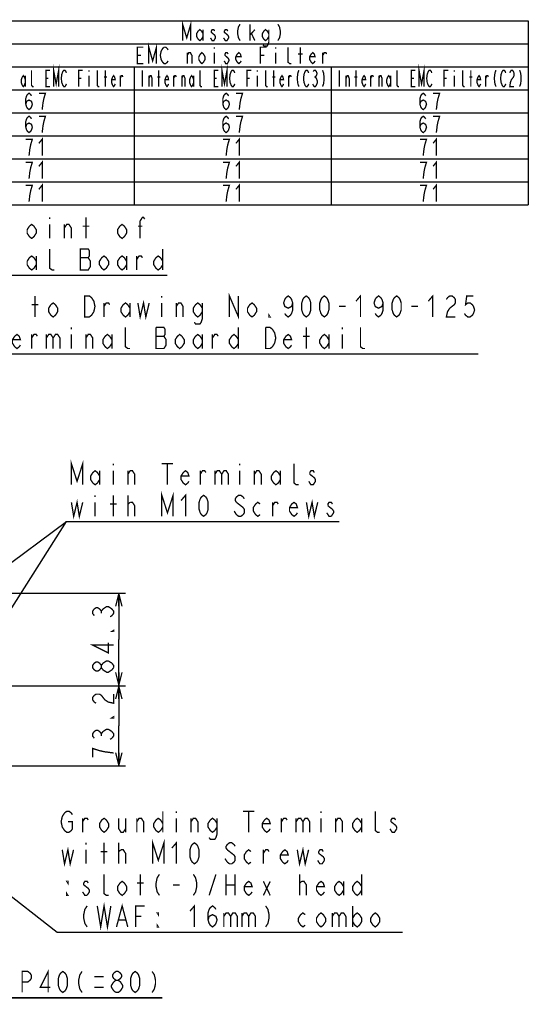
# Model space of a CAD drawing. Extents: x 34 to 410, y 34 to 287.
# Tile 77 of 77: x 333 to 410, y 137 to 287. Entities that reach past the tile are written whole.
import ezdxf

# ---------------------------------------------------------------- set-up
doc = ezdxf.new("R2010")
doc.units = 0
doc.header["$LTSCALE"] = 23.1
doc.layers.get('0').update_dxf_attribs({"linetype": 'CONTINUOUS'})
doc.layers.add('ALL_DIM', color=7, linetype='CONTINUOUS')
doc.layers.add('ALL_NOTE', color=7, linetype='CONTINUOUS')
doc.dimstyles.get("Standard").update_dxf_attribs({"dimtxt": 2.5, "dimasz": 2.5, "dimexe": 1.25, "dimexo": 0.625, "dimtad": 1, "dimcen": 2.5, "dimazin": 3, "dimtfac": 1, "dimtmove": 0, "dimatfit": 3})

# ---------------------------------------------------------------- blocks, each defined once
blk = doc.blocks.new('_OPEN')
at = {"color": 0, "linetype": 'BYBLOCK'}
for p, q in [((0, 0), (-1, 0.25)), ((-1, -0.25), (0, 0)), ((-1, 0), (0, 0))]:
    blk.add_line(p, q, dxfattribs=at)
blk = doc.blocks.new('*D16')
at = {"layer": 'ALL_DIM', "color": 2, "linetype": 'CONTINUOUS'}
for p, q in [((311.48, 199.93), (348.67, 199.93)), ((347.67, 199.93), (347.67, 192.89)), ((347.67, 185.85), (347.67, 192.89)), ((311.15, 185.85), (348.67, 185.85))]:
    blk.add_line(p, q, dxfattribs=at)
at = {"layer": 'ALL_DIM', "color": 2, "linetype": 'CONTINUOUS', "xscale": 2, "yscale": 2, "zscale": 2}
for p, rotation in [((347.67, 199.93), 90), ((347.67, 185.85), 270)]:
    blk.add_blockref('_OPEN', p, dxfattribs=dict(at, rotation=rotation))
blk = doc.blocks.new('*D18')
at = {"layer": 'ALL_DIM', "color": 2, "linetype": 'CONTINUOUS'}
for p, q in [((310.15, 184.85), (310.15, 137.37)), ((323.51, 184.85), (323.51, 137.37)), ((310.15, 138.37), (305.15, 138.37)), ((305.15, 138.37), (316.83, 138.37)), ((354.28, 138.37), (316.83, 138.37)), ((323.51, 138.37), (354.28, 138.37))]:
    blk.add_line(p, q, dxfattribs=at)
at = {"layer": 'ALL_DIM', "color": 2, "linetype": 'CONTINUOUS', "xscale": 2, "yscale": 2, "zscale": 2}
blk.add_blockref('_OPEN', (310.15, 138.37), dxfattribs=at)
at = {"layer": 'ALL_DIM', "color": 2, "linetype": 'CONTINUOUS', "xscale": 2, "yscale": 2, "zscale": 2, "rotation": 180}
blk.add_blockref('_OPEN', (323.51, 138.37), dxfattribs=at)
blk = doc.blocks.new('*D28')
at = {"layer": 'ALL_DIM', "color": 2, "linetype": 'CONTINUOUS'}
for p, q in [((311.15, 185.85), (348.67, 185.85)), ((347.67, 185.85), (347.67, 179.74)), ((347.67, 173.64), (347.67, 179.74)), ((327.59, 173.64), (348.67, 173.64))]:
    blk.add_line(p, q, dxfattribs=at)
at = {"layer": 'ALL_DIM', "color": 2, "linetype": 'CONTINUOUS', "xscale": 2, "yscale": 2, "zscale": 2}
for p, rotation in [((347.67, 185.85), 90), ((347.67, 173.64), 270)]:
    blk.add_blockref('_OPEN', p, dxfattribs=dict(at, rotation=rotation))

msp = doc.modelspace()

# ---------------------------------------------------------------- linework, layer by layer
at = {"color": 2, "linetype": 'CONTINUOUS'}
for p, q in [((144, 287), (410, 287)), ((410, 287), (410, 259)), ((320, 283.5), (410, 283.5)), ((320, 280), (410, 280)), ((350, 280), (350, 259)), ((380, 280), (380, 259)), ((144, 276.5), (410, 276.5)), ((144, 273), (410, 273)), ((144, 269.5), (410, 269.5)), ((144, 266), (410, 266)), ((144, 262.5), (410, 262.5)), ((144, 259), (410, 259))]:
    msp.add_line(p, q, dxfattribs=at)
at = {"color": 2, "linetype": 'CONTINUOUS', "const_width": 0.2}
for points in [[(363.5, 274.333), (363.625, 274.75), (364, 274.958), (364.375, 274.75), (364.5, 274.333), (364.375, 273.917), (364.25, 273.708), (364, 273.5), (363.75, 273.708), (363.625, 273.917), (363.5, 274.333), (363.5, 275.167), (363.625, 275.583), (363.75, 275.792), (364, 276), (364.25, 275.792), (364.375, 275.583)], [(366, 273.5), (366.125, 274.542), (366.25, 275.167), (366.375, 275.583), (366.5, 276), (365.5, 276)], [(393.5, 274.333), (393.625, 274.75), (394, 274.958), (394.375, 274.75), (394.5, 274.333), (394.375, 273.917), (394.25, 273.708), (394, 273.5), (393.75, 273.708), (393.625, 273.917), (393.5, 274.333), (393.5, 275.167), (393.625, 275.583), (393.75, 275.792), (394, 276), (394.25, 275.792), (394.375, 275.583)], [(396, 273.5), (396.125, 274.542), (396.25, 275.167), (396.375, 275.583), (396.5, 276), (395.5, 276)], [(363.5, 270.833), (363.625, 271.25), (364, 271.458), (364.375, 271.25), (364.5, 270.833), (364.375, 270.417), (364.25, 270.208), (364, 270), (363.75, 270.208), (363.625, 270.417), (363.5, 270.833), (363.5, 271.667), (363.625, 272.083), (363.75, 272.292), (364, 272.5), (364.25, 272.292), (364.375, 272.083)], [(366, 270), (366.125, 271.042), (366.25, 271.667), (366.375, 272.083), (366.5, 272.5), (365.5, 272.5)], [(393.5, 270.833), (393.625, 271.25), (394, 271.458), (394.375, 271.25), (394.5, 270.833), (394.375, 270.417), (394.25, 270.208), (394, 270), (393.75, 270.208), (393.625, 270.417), (393.5, 270.833), (393.5, 271.667), (393.625, 272.083), (393.75, 272.292), (394, 272.5), (394.25, 272.292), (394.375, 272.083)], [(396, 270), (396.125, 271.042), (396.25, 271.667), (396.375, 272.083), (396.5, 272.5), (395.5, 272.5)], [(364, 266.5), (364.125, 267.542), (364.25, 268.167), (364.375, 268.583), (364.5, 269), (363.5, 269)], [(365.5, 268.375), (366, 269), (366, 266.5)], [(394, 266.5), (394.125, 267.542), (394.25, 268.167), (394.375, 268.583), (394.5, 269), (393.5, 269)], [(395.5, 268.375), (396, 269), (396, 266.5)], [(364, 263), (364.125, 264.042), (364.25, 264.667), (364.375, 265.083), (364.5, 265.5), (363.5, 265.5)], [(365.5, 264.875), (366, 265.5), (366, 263)], [(394, 263), (394.125, 264.042), (394.25, 264.667), (394.375, 265.083), (394.5, 265.5), (393.5, 265.5)], [(395.5, 264.875), (396, 265.5), (396, 263)], [(365.5, 261.375), (366, 262), (366, 259.5)], [(395.5, 261.375), (396, 262), (396, 259.5)], [(364, 259.5), (364.125, 260.542), (364.25, 261.167), (364.375, 261.583), (364.5, 262), (363.5, 262)], [(394, 259.5), (394.125, 260.542), (394.25, 261.167), (394.375, 261.583), (394.5, 262), (393.5, 262)]]:
    msp.add_lwpolyline(points, dxfattribs=at)
at = {"layer": 'ALL_DIM', "color": 2, "linetype": 'CONTINUOUS', "const_width": 0.2}
for points in [[(343.937, 196.503), (343.67, 196.847), (343.67, 197.191), (343.937, 197.535), (344.203, 197.707), (344.47, 197.707), (344.737, 197.535), (345.003, 197.191), (345.27, 197.535), (345.537, 197.707), (345.803, 197.879), (346.07, 197.879), (346.337, 197.707), (346.603, 197.535), (346.87, 197.191), (346.87, 196.847), (346.603, 196.503), (346.337, 196.331)], [(345.003, 196.847), (345.003, 197.191)], [(346.87, 194.267), (346.87, 194.095), (346.603, 194.095), (346.87, 194.267)], [(346.87, 192.031), (343.67, 192.031), (346.07, 190.827), (346.07, 192.375)], [(345.003, 188.591), (344.737, 188.247), (344.47, 188.075), (344.203, 188.075), (343.937, 188.247), (343.67, 188.591), (343.67, 188.935), (343.937, 189.279), (344.203, 189.451), (344.47, 189.451), (344.737, 189.279), (345.003, 188.935)], [(346.87, 188.591), (346.603, 188.247), (346.337, 188.075), (346.07, 187.903), (345.803, 187.903), (345.537, 188.075), (345.27, 188.247), (345.003, 188.591), (345.003, 188.935), (345.27, 189.279), (345.537, 189.451), (345.803, 189.623), (346.07, 189.623)], [(346.07, 189.623), (346.603, 189.279), (346.87, 188.935), (346.87, 188.591)], [(344.203, 183.184), (343.937, 183.356), (343.67, 183.7), (343.67, 184.044), (343.937, 184.388), (344.203, 184.56), (344.737, 184.56), (345.003, 184.388), (345.27, 184.044), (345.537, 183.7), (346.07, 183.356), (346.87, 183.184), (346.87, 184.56)], [(346.87, 181.12), (346.87, 180.948), (346.603, 180.948), (346.87, 181.12)], [(343.937, 177.852), (343.67, 178.196), (343.67, 178.54), (343.937, 178.884), (344.203, 179.056), (344.47, 179.056), (344.737, 178.884), (345.003, 178.54), (345.27, 178.884), (345.537, 179.056), (345.803, 179.228), (346.07, 179.228)], [(345.003, 178.196), (345.003, 178.54)], [(346.07, 179.228), (346.603, 178.884), (346.87, 178.54), (346.87, 178.196), (346.603, 177.852), (346.337, 177.68)], [(344.737, 175.96), (343.67, 176.304), (343.67, 174.928)], [(346.87, 175.616), (345.537, 175.788), (344.737, 175.96)], [(332.954, 139.171), (332.954, 142.371), (333.814, 142.371), (334.158, 142.105), (334.33, 141.838), (334.33, 141.305), (334.158, 141.038), (333.814, 140.771), (332.954, 140.771)], [(336.91, 139.171), (336.91, 142.371), (335.706, 139.971), (337.254, 139.971)], [(339.146, 139.171), (338.802, 139.438), (338.63, 139.705), (338.458, 140.238), (338.458, 141.305), (338.63, 141.838), (338.802, 142.105), (339.146, 142.371), (339.49, 142.105), (339.662, 141.838), (339.834, 141.305), (339.834, 140.238), (339.662, 139.705), (339.49, 139.438), (339.146, 139.171)], [(342.07, 142.371), (341.726, 141.838), (341.554, 141.038), (341.554, 140.505), (341.726, 139.705), (342.07, 139.171)], [(347.23, 141.038), (346.886, 141.305), (346.714, 141.571), (346.714, 141.838), (346.886, 142.105), (347.23, 142.371), (347.574, 142.371), (347.918, 142.105), (348.09, 141.838), (348.09, 141.571), (347.918, 141.305), (347.574, 141.038)], [(350.154, 139.171), (349.81, 139.438), (349.638, 139.705), (349.466, 140.238), (349.466, 141.305), (349.638, 141.838), (349.81, 142.105), (350.154, 142.371), (350.498, 142.105), (350.67, 141.838), (350.842, 141.305), (350.842, 140.238), (350.67, 139.705), (350.498, 139.438), (350.154, 139.171)], [(352.734, 142.371), (353.078, 141.838), (353.25, 141.038), (353.25, 140.505), (353.078, 139.705), (352.734, 139.171)], [(343.962, 141.571), (345.338, 141.571)], [(347.23, 139.171), (346.886, 139.438), (346.714, 139.705), (346.542, 139.971), (346.542, 140.238), (346.886, 140.771)], [(346.886, 140.771), (347.23, 141.038), (347.574, 141.038), (347.918, 140.771), (348.09, 140.505), (348.262, 140.238), (348.262, 139.971)], [(343.962, 139.971), (345.338, 139.971)], [(348.262, 139.971), (347.918, 139.438), (347.574, 139.171), (347.23, 139.171)]]:
    msp.add_lwpolyline(points, dxfattribs=at)
at = {"layer": 'ALL_NOTE', "color": 2, "linetype": 'CONTINUOUS'}
for p, q in [((316.513, 248.3), (355.041, 248.3)), ((317.03, 236.352), (402.342, 236.352)), ((324.725, 187.227), (339.684, 210.819)), ((325.892, 200.581), (339.684, 210.819)), ((339.684, 210.819), (339.934, 210.819)), ((339.684, 210.819), (339.934, 210.819)), ((339.934, 210.819), (381.214, 210.819)), ((339.934, 210.819), (381.214, 210.819)), ((309.77, 170.558), (338.29, 148.345)), ((338.29, 148.345), (338.54, 148.345)), ((338.54, 148.345), (390.828, 148.345))]:
    msp.add_line(p, q, dxfattribs=at)
at = {"layer": 'ALL_NOTE', "color": 2, "linetype": 'CONTINUOUS', "const_width": 0.2}
for points in [[(357.375, 284), (357.375, 286.5), (358, 284.417), (358.625, 286.5), (358.625, 284)], [(366.125, 286.5), (365.875, 286.083), (365.75, 285.458), (365.75, 285.042), (365.875, 284.417), (366.125, 284)], [(367.625, 284), (367.625, 286.5)], [(371.875, 286.5), (372.125, 286.083), (372.25, 285.458), (372.25, 285.042), (372.125, 284.417), (371.875, 284)], [(360.5, 284.625), (360.25, 284.208), (360, 284), (359.75, 284.208), (359.5, 284.625), (359.5, 285.042), (359.75, 285.458), (360, 285.667), (360.25, 285.458), (360.5, 285.042)], [(360.5, 285.667), (360.5, 284)], [(362.25, 285.458), (362.125, 285.667), (361.875, 285.667), (361.75, 285.458), (361.75, 285.25), (362, 285.042), (362.25, 284.833), (362.375, 284.625), (362.375, 284.417), (362.25, 284.208), (362.125, 284), (361.875, 284), (361.75, 284.208), (361.625, 284.417)], [(364.25, 285.458), (364.125, 285.667), (363.875, 285.667), (363.75, 285.458), (363.75, 285.25), (364, 285.042), (364.25, 284.833), (364.375, 284.625), (364.375, 284.417), (364.25, 284.208), (364.125, 284), (363.875, 284), (363.75, 284.208), (363.625, 284.417)], [(367.625, 284.833), (368.375, 285.667)], [(367.875, 285.042), (368.375, 284)], [(370.5, 284.625), (370.25, 284.208), (370, 284), (369.75, 284.208), (369.5, 284.625), (369.5, 285.042), (369.75, 285.458), (370, 285.667), (370.25, 285.458), (370.5, 285.042)], [(370.5, 285.667), (370.5, 283.792), (370.375, 283.375), (370.25, 283.167), (369.75, 283.167), (369.625, 283.375)], [(352.227, 280.5), (352.227, 283), (352.813, 280.917), (353.398, 283), (353.398, 280.5)], [(351.406, 280.5), (350.469, 280.5), (350.469, 283), (351.406, 283)], [(350.469, 281.75), (351.055, 281.75)], [(355.156, 280.917), (355.039, 280.708), (354.805, 280.5), (354.57, 280.5), (354.336, 280.708), (354.219, 280.917), (354.102, 281.125), (353.984, 281.75), (354.102, 282.375), (354.219, 282.583), (354.336, 282.792), (354.57, 283), (354.805, 283), (355.039, 282.792), (355.156, 282.583)], [(358.086, 280.5), (358.086, 282.167)], [(358.086, 281.75), (358.32, 282.167), (358.555, 282.167), (358.789, 281.75), (358.789, 280.5)], [(360.781, 281.125), (360.547, 280.708), (360.312, 280.5), (360.078, 280.708), (359.844, 281.125), (359.844, 281.542), (360.078, 281.958), (360.312, 282.167), (360.547, 281.958), (360.781, 281.542), (360.781, 281.125)], [(362.188, 283), (362.188, 282.792)], [(362.188, 282.167), (362.188, 280.5)], [(364.297, 281.958), (364.18, 282.167), (363.945, 282.167), (363.828, 281.958), (363.828, 281.75), (364.063, 281.542), (364.297, 281.333), (364.414, 281.125), (364.414, 280.917), (364.297, 280.708), (364.18, 280.5), (363.945, 280.5), (363.828, 280.708), (363.711, 280.917)], [(366.289, 280.917), (366.172, 280.708), (365.938, 280.5), (365.703, 280.708), (365.469, 281.125), (365.469, 281.542), (365.703, 281.958), (365.938, 282.167), (366.172, 281.958), (366.289, 281.542), (365.469, 281.542)], [(369.219, 280.5), (369.219, 283), (370.156, 283)], [(369.219, 281.75), (369.805, 281.75)], [(371.562, 283), (371.562, 282.792)], [(371.562, 282.167), (371.562, 280.5)], [(373.906, 280.5), (373.672, 280.5), (373.437, 280.708), (373.437, 283)], [(374.961, 281.958), (375.664, 281.958)], [(375.313, 280.5), (375.313, 283)], [(377.539, 280.917), (377.422, 280.708), (377.188, 280.5), (376.953, 280.708), (376.719, 281.125), (376.719, 281.542), (376.953, 281.958), (377.188, 282.167), (377.422, 281.958), (377.539, 281.542), (376.719, 281.542)], [(378.711, 280.5), (378.711, 282.167)], [(378.711, 281.75), (378.945, 282.167), (379.18, 282.167), (379.297, 281.958)], [(337.734, 277), (337.734, 279.5), (338.125, 277.417), (338.516, 279.5), (338.516, 277)], [(363.359, 277), (363.359, 279.5), (363.75, 277.417), (364.141, 279.5), (364.141, 277)], [(393.359, 277), (393.359, 279.5), (393.75, 277.417), (394.141, 279.5), (394.141, 277)], [(333.437, 277.625), (333.281, 277.208), (333.125, 277), (332.969, 277.208), (332.812, 277.625), (332.812, 278.042), (332.969, 278.458), (333.125, 278.667), (333.281, 278.458), (333.437, 278.042)], [(333.437, 278.667), (333.437, 277)], [(334.688, 277), (334.531, 277), (334.375, 277.208), (334.375, 279.5)], [(337.188, 277), (336.563, 277), (336.563, 279.5), (337.188, 279.5)], [(339.688, 277.417), (339.609, 277.208), (339.453, 277), (339.297, 277), (339.141, 277.208), (339.063, 277.417), (338.984, 277.625), (338.906, 278.25), (338.984, 278.875), (339.063, 279.083), (339.141, 279.292), (339.297, 279.5), (339.453, 279.5), (339.609, 279.292), (339.688, 279.083)], [(341.562, 277), (341.562, 279.5), (342.187, 279.5)], [(343.125, 279.5), (343.125, 279.292)], [(343.125, 278.667), (343.125, 277)], [(344.687, 277), (344.531, 277), (344.375, 277.208), (344.375, 279.5)], [(345.625, 277), (345.625, 279.5)], [(347.109, 277.417), (347.031, 277.208), (346.875, 277), (346.719, 277.208), (346.562, 277.625), (346.562, 278.042), (346.719, 278.458), (346.875, 278.667), (347.031, 278.458), (347.109, 278.042), (346.562, 278.042)], [(347.891, 277), (347.891, 278.667)], [(347.891, 278.25), (348.047, 278.667), (348.203, 278.667), (348.281, 278.458)], [(351.25, 279.5), (351.25, 277)], [(352.266, 277), (352.266, 278.667)], [(352.266, 278.25), (352.422, 278.667), (352.578, 278.667), (352.734, 278.25), (352.734, 277)], [(353.75, 277), (353.75, 279.5)], [(355.234, 277.417), (355.156, 277.208), (355, 277), (354.844, 277.208), (354.687, 277.625), (354.687, 278.042), (354.844, 278.458), (355, 278.667), (355.156, 278.458), (355.234, 278.042), (354.687, 278.042)], [(356.016, 277), (356.016, 278.667)], [(356.016, 278.25), (356.172, 278.667), (356.328, 278.667), (356.406, 278.458)], [(357.266, 277), (357.266, 278.667)], [(357.266, 278.25), (357.422, 278.667), (357.578, 278.667), (357.734, 278.25), (357.734, 277)], [(359.062, 277.625), (358.906, 277.208), (358.75, 277), (358.594, 277.208), (358.437, 277.625), (358.437, 278.042), (358.594, 278.458), (358.75, 278.667), (358.906, 278.458), (359.062, 278.042)], [(359.062, 278.667), (359.062, 277)], [(360.312, 277), (360.156, 277), (360, 277.208), (360, 279.5)], [(362.813, 277), (362.188, 277), (362.188, 279.5), (362.813, 279.5)], [(365.313, 277.417), (365.234, 277.208), (365.078, 277), (364.922, 277), (364.766, 277.208), (364.688, 277.417), (364.609, 277.625), (364.531, 278.25), (364.609, 278.875), (364.688, 279.083), (364.766, 279.292), (364.922, 279.5), (365.078, 279.5), (365.234, 279.292), (365.313, 279.083)], [(367.188, 277), (367.188, 279.5), (367.812, 279.5)], [(368.75, 279.5), (368.75, 279.292)], [(368.75, 278.667), (368.75, 277)], [(370.312, 277), (370.156, 277), (370, 277.208), (370, 279.5)], [(371.25, 277), (371.25, 279.5)], [(372.734, 277.417), (372.656, 277.208), (372.5, 277), (372.344, 277.208), (372.187, 277.625), (372.187, 278.042), (372.344, 278.458), (372.5, 278.667), (372.656, 278.458), (372.734, 278.042), (372.187, 278.042)], [(373.516, 277), (373.516, 278.667)], [(373.516, 278.25), (373.672, 278.667), (373.828, 278.667), (373.906, 278.458)], [(375.078, 279.5), (374.922, 279.083), (374.844, 278.458), (374.844, 278.042), (374.922, 277.417), (375.078, 277)], [(376.563, 277.417), (376.484, 277.208), (376.328, 277), (376.172, 277), (376.016, 277.208), (375.938, 277.417), (375.859, 277.625), (375.781, 278.25), (375.859, 278.875), (375.938, 279.083), (376.016, 279.292), (376.172, 279.5), (376.328, 279.5), (376.484, 279.292), (376.563, 279.083)], [(377.266, 279.292), (377.422, 279.5), (377.578, 279.5), (377.734, 279.292), (377.813, 279.083), (377.813, 278.875), (377.734, 278.667), (377.578, 278.458), (377.734, 278.25), (377.813, 278.042), (377.891, 277.833), (377.891, 277.625), (377.813, 277.417), (377.734, 277.208), (377.578, 277), (377.422, 277), (377.266, 277.208), (377.188, 277.417)], [(378.672, 279.5), (378.828, 279.083), (378.906, 278.458), (378.906, 278.042), (378.828, 277.417), (378.672, 277)], [(381.25, 279.5), (381.25, 277)], [(382.266, 277), (382.266, 278.667)], [(382.266, 278.25), (382.422, 278.667), (382.578, 278.667), (382.734, 278.25), (382.734, 277)], [(383.75, 277), (383.75, 279.5)], [(385.234, 277.417), (385.156, 277.208), (385, 277), (384.844, 277.208), (384.687, 277.625), (384.687, 278.042), (384.844, 278.458), (385, 278.667), (385.156, 278.458), (385.234, 278.042), (384.687, 278.042)], [(386.016, 277), (386.016, 278.667)], [(386.016, 278.25), (386.172, 278.667), (386.328, 278.667), (386.406, 278.458)], [(387.266, 277), (387.266, 278.667)], [(387.266, 278.25), (387.422, 278.667), (387.578, 278.667), (387.734, 278.25), (387.734, 277)], [(389.063, 277.625), (388.906, 277.208), (388.75, 277), (388.594, 277.208), (388.438, 277.625), (388.438, 278.042), (388.594, 278.458), (388.75, 278.667), (388.906, 278.458), (389.063, 278.042)], [(389.063, 278.667), (389.063, 277)], [(390.313, 277), (390.156, 277), (390, 277.208), (390, 279.5)], [(392.813, 277), (392.188, 277), (392.188, 279.5), (392.813, 279.5)], [(395.312, 277.417), (395.234, 277.208), (395.078, 277), (394.922, 277), (394.766, 277.208), (394.687, 277.417), (394.609, 277.625), (394.531, 278.25), (394.609, 278.875), (394.687, 279.083), (394.766, 279.292), (394.922, 279.5), (395.078, 279.5), (395.234, 279.292), (395.312, 279.083)], [(397.187, 277), (397.187, 279.5), (397.812, 279.5)], [(398.75, 279.5), (398.75, 279.292)], [(398.75, 278.667), (398.75, 277)], [(400.312, 277), (400.156, 277), (400, 277.208), (400, 279.5)], [(401.25, 277), (401.25, 279.5)], [(402.734, 277.417), (402.656, 277.208), (402.5, 277), (402.344, 277.208), (402.188, 277.625), (402.188, 278.042), (402.344, 278.458), (402.5, 278.667), (402.656, 278.458), (402.734, 278.042), (402.188, 278.042)], [(403.516, 277), (403.516, 278.667)], [(403.516, 278.25), (403.672, 278.667), (403.828, 278.667), (403.906, 278.458)], [(405.078, 279.5), (404.922, 279.083), (404.844, 278.458), (404.844, 278.042), (404.922, 277.417), (405.078, 277)], [(406.563, 277.417), (406.484, 277.208), (406.328, 277), (406.172, 277), (406.016, 277.208), (405.938, 277.417), (405.859, 277.625), (405.781, 278.25), (405.859, 278.875), (405.938, 279.083), (406.016, 279.292), (406.172, 279.5), (406.328, 279.5), (406.484, 279.292), (406.563, 279.083)], [(407.187, 279.083), (407.266, 279.292), (407.422, 279.5), (407.578, 279.5), (407.734, 279.292), (407.812, 279.083), (407.812, 278.667), (407.734, 278.458), (407.578, 278.25), (407.422, 278.042), (407.266, 277.625), (407.187, 277), (407.812, 277)], [(408.672, 279.5), (408.828, 279.083), (408.906, 278.458), (408.906, 278.042), (408.828, 277.417), (408.672, 277)], [(336.563, 278.25), (336.953, 278.25)], [(341.562, 278.25), (341.953, 278.25)], [(345.391, 278.458), (345.859, 278.458)], [(353.516, 278.458), (353.984, 278.458)], [(362.188, 278.25), (362.578, 278.25)], [(367.188, 278.25), (367.578, 278.25)], [(371.016, 278.458), (371.484, 278.458)], [(377.422, 278.458), (377.578, 278.458)], [(383.516, 278.458), (383.984, 278.458)], [(392.188, 278.25), (392.578, 278.25)], [(397.187, 278.25), (397.578, 278.25)], [(401.016, 278.458), (401.484, 278.458)], [(333.5, 274.333), (333.625, 274.75), (334, 274.958), (334.375, 274.75), (334.5, 274.333), (334.375, 273.917), (334.25, 273.708), (334, 273.5), (333.75, 273.708), (333.625, 273.917), (333.5, 274.333), (333.5, 275.167), (333.625, 275.583), (333.75, 275.792), (334, 276), (334.25, 275.792), (334.375, 275.583)], [(336, 273.5), (336.125, 274.542), (336.25, 275.167), (336.375, 275.583), (336.5, 276), (335.5, 276)], [(333.5, 270.833), (333.625, 271.25), (334, 271.458), (334.375, 271.25), (334.5, 270.833), (334.375, 270.417), (334.25, 270.208), (334, 270), (333.75, 270.208), (333.625, 270.417), (333.5, 270.833), (333.5, 271.667), (333.625, 272.083), (333.75, 272.292), (334, 272.5), (334.25, 272.292), (334.375, 272.083)], [(336, 270), (336.125, 271.042), (336.25, 271.667), (336.375, 272.083), (336.5, 272.5), (335.5, 272.5)], [(334, 266.5), (334.125, 267.542), (334.25, 268.167), (334.375, 268.583), (334.5, 269), (333.5, 269)], [(335.5, 268.375), (336, 269), (336, 266.5)], [(334, 263), (334.125, 264.042), (334.25, 264.667), (334.375, 265.083), (334.5, 265.5), (333.5, 265.5)], [(335.5, 264.875), (336, 265.5), (336, 263)], [(335.5, 261.375), (336, 262), (336, 259.5)], [(334, 259.5), (334.125, 260.542), (334.25, 261.167), (334.375, 261.583), (334.5, 262), (333.5, 262)], [(337.153, 257.1), (337.153, 256.833)], [(342.657, 253.9), (342.657, 257.1)], [(350.913, 253.9), (350.913, 256.567), (351.257, 257.1), (351.429, 257.1), (351.601, 256.833)], [(335.089, 254.7), (334.745, 254.167), (334.401, 253.9), (334.057, 254.167), (333.713, 254.7), (333.713, 255.233), (334.057, 255.767), (334.401, 256.033), (334.745, 255.767), (335.089, 255.233), (335.089, 254.7)], [(337.153, 256.033), (337.153, 253.9)], [(339.389, 255.5), (339.733, 256.033), (340.077, 256.033), (340.421, 255.5), (340.421, 253.9)], [(339.389, 253.9), (339.389, 256.033)], [(342.141, 255.767), (343.173, 255.767)], [(348.849, 254.7), (348.505, 254.167), (348.161, 253.9), (347.817, 254.167), (347.473, 254.7), (347.473, 255.233), (347.817, 255.767), (348.161, 256.033), (348.505, 255.767), (348.849, 255.233), (348.849, 254.7)], [(350.569, 255.767), (351.257, 255.767)], [(337.841, 249.1), (337.497, 249.1), (337.153, 249.367), (337.153, 252.3)], [(341.797, 252.3), (341.797, 249.1), (343.001, 249.1), (343.173, 249.367), (343.345, 249.633), (343.345, 250.433), (343.173, 250.7), (343.001, 250.967), (343.173, 251.233), (343.173, 252.033), (343.001, 252.3), (341.797, 252.3)], [(354.353, 252.3), (354.353, 249.1)], [(335.089, 249.9), (334.745, 249.367), (334.401, 249.1), (334.057, 249.367), (333.713, 249.9), (333.713, 250.433), (334.057, 250.967), (334.401, 251.233), (334.745, 250.967), (335.089, 250.433)], [(335.089, 251.233), (335.089, 249.1)], [(341.797, 250.967), (343.001, 250.967)], [(346.097, 249.9), (345.753, 249.367), (345.409, 249.1), (345.065, 249.367), (344.721, 249.9), (344.721, 250.433), (345.065, 250.967), (345.409, 251.233), (345.753, 250.967), (346.097, 250.433), (346.097, 249.9)], [(348.849, 249.9), (348.505, 249.367), (348.161, 249.1), (347.817, 249.367), (347.473, 249.9), (347.473, 250.433), (347.817, 250.967), (348.161, 251.233), (348.505, 250.967), (348.849, 250.433)], [(348.849, 251.233), (348.849, 249.1)], [(350.397, 250.7), (350.741, 251.233), (351.085, 251.233), (351.257, 250.967)], [(350.397, 249.1), (350.397, 251.233)], [(354.353, 249.9), (354.009, 249.367), (353.665, 249.1), (353.321, 249.367), (352.977, 249.9), (352.977, 250.433), (353.321, 250.967), (353.665, 251.233), (354.009, 250.967), (354.353, 250.433)], [(334.918, 241.952), (334.918, 245.152)], [(338.358, 242.752), (338.014, 242.218), (337.67, 241.952), (337.326, 242.218), (336.982, 242.752), (336.982, 243.285), (337.326, 243.818), (337.67, 244.085), (338.014, 243.818), (338.358, 243.285), (338.358, 242.752)], [(342.486, 245.152), (343.174, 245.152), (343.518, 244.885), (343.69, 244.618), (343.862, 244.352), (344.034, 243.552), (343.862, 242.752), (343.69, 242.485), (343.518, 242.218), (343.174, 241.952), (342.486, 241.952), (342.486, 245.152)], [(349.366, 242.752), (349.022, 242.218), (348.678, 241.952), (348.334, 242.218), (347.99, 242.752), (347.99, 243.285), (348.334, 243.818), (348.678, 244.085), (349.022, 243.818), (349.366, 243.285)], [(350.57, 244.085), (350.914, 241.952), (351.43, 244.085), (351.774, 241.952), (352.29, 244.085)], [(354.182, 245.152), (354.182, 244.885)], [(360.374, 242.752), (360.03, 242.218), (359.686, 241.952), (359.342, 242.218), (358.998, 242.752), (358.998, 243.285), (359.342, 243.818), (359.686, 244.085), (360.03, 243.818), (360.374, 243.285)], [(364.502, 241.952), (364.502, 245.152), (365.878, 241.952), (365.878, 245.152)], [(368.63, 242.752), (368.286, 242.218), (367.942, 241.952), (367.598, 242.218), (367.254, 242.752), (367.254, 243.285), (367.598, 243.818), (367.942, 244.085), (368.286, 243.818), (368.63, 243.285), (368.63, 242.752)], [(374.134, 244.085), (373.962, 243.552), (373.446, 243.285), (372.93, 243.552), (372.758, 244.085), (372.93, 244.618), (373.102, 244.885), (373.446, 245.152), (373.79, 244.885), (373.962, 244.618), (374.134, 244.085), (374.134, 243.018), (373.962, 242.485), (373.79, 242.218), (373.446, 241.952), (373.102, 242.218), (372.93, 242.485)], [(376.198, 241.952), (375.854, 242.218), (375.682, 242.485), (375.51, 243.018), (375.51, 244.085), (375.682, 244.618), (375.854, 244.885), (376.198, 245.152), (376.542, 244.885), (376.714, 244.618), (376.886, 244.085), (376.886, 243.018), (376.714, 242.485), (376.542, 242.218), (376.198, 241.952)], [(378.95, 241.952), (378.606, 242.218), (378.434, 242.485), (378.262, 243.018), (378.262, 244.085), (378.434, 244.618), (378.606, 244.885), (378.95, 245.152), (379.294, 244.885), (379.466, 244.618), (379.638, 244.085), (379.638, 243.018), (379.466, 242.485), (379.294, 242.218), (378.95, 241.952)], [(383.766, 244.352), (384.454, 245.152), (384.454, 241.952)], [(387.894, 244.085), (387.722, 243.552), (387.206, 243.285), (386.69, 243.552), (386.518, 244.085), (386.69, 244.618), (386.862, 244.885), (387.206, 245.152), (387.55, 244.885), (387.722, 244.618), (387.894, 244.085), (387.894, 243.018), (387.722, 242.485), (387.55, 242.218), (387.206, 241.952), (386.862, 242.218), (386.69, 242.485)], [(389.958, 241.952), (389.614, 242.218), (389.442, 242.485), (389.27, 243.018), (389.27, 244.085), (389.442, 244.618), (389.614, 244.885), (389.958, 245.152), (390.302, 244.885), (390.474, 244.618), (390.646, 244.085), (390.646, 243.018), (390.474, 242.485), (390.302, 242.218), (389.958, 241.952)], [(394.774, 244.352), (395.462, 245.152), (395.462, 241.952)], [(397.526, 244.618), (397.698, 244.885), (398.042, 245.152), (398.386, 245.152), (398.73, 244.885), (398.902, 244.618), (398.902, 244.085), (398.73, 243.818), (398.386, 243.552), (398.042, 243.285), (397.698, 242.752), (397.526, 241.952), (398.902, 241.952)], [(401.654, 245.152), (400.622, 245.152), (400.45, 243.818), (400.794, 244.085), (401.138, 244.085), (401.482, 243.818), (401.654, 243.552), (401.826, 243.018), (401.654, 242.485), (401.482, 242.218), (401.138, 241.952), (400.794, 241.952), (400.45, 242.218), (400.278, 242.485)], [(334.402, 243.818), (335.434, 243.818)], [(345.41, 243.552), (345.754, 244.085), (346.098, 244.085), (346.27, 243.818)], [(345.41, 241.952), (345.41, 244.085)], [(349.366, 244.085), (349.366, 241.952)], [(354.182, 244.085), (354.182, 241.952)], [(356.418, 243.552), (356.762, 244.085), (357.106, 244.085), (357.45, 243.552), (357.45, 241.952)], [(356.418, 241.952), (356.418, 244.085)], [(360.374, 244.085), (360.374, 241.685), (360.202, 241.152), (360.03, 240.885), (359.342, 240.885), (359.17, 241.152)], [(381.186, 243.552), (382.218, 243.552)], [(392.194, 243.552), (393.226, 243.552)], [(370.694, 241.952), (370.522, 241.952), (370.522, 242.218), (370.694, 241.952)], [(340.422, 240.352), (340.422, 240.085)], [(349.366, 237.152), (349.022, 237.152), (348.678, 237.418), (348.678, 240.352)], [(354.526, 239.018), (354.698, 239.285), (354.698, 240.085), (354.526, 240.352), (353.322, 240.352)], [(353.322, 240.352), (353.322, 237.152), (354.526, 237.152), (354.698, 237.418), (354.87, 237.685), (354.87, 238.485), (354.526, 239.018)], [(365.878, 240.352), (365.878, 237.152)], [(371.382, 237.952), (371.038, 237.418), (370.694, 237.152), (370.006, 237.152), (370.006, 240.352)], [(370.006, 240.352), (370.694, 240.352), (371.038, 240.085), (371.21, 239.818), (371.382, 239.552), (371.554, 238.752), (371.382, 237.952)], [(376.198, 237.152), (376.198, 240.352)], [(381.702, 240.352), (381.702, 240.085)], [(385.142, 237.152), (384.798, 237.152), (384.454, 237.418), (384.454, 240.352)], [(332.682, 237.685), (332.51, 237.418), (332.166, 237.152), (331.822, 237.418), (331.478, 237.952), (331.478, 238.485), (331.822, 239.018), (332.166, 239.285), (332.51, 239.018), (332.682, 238.485), (331.478, 238.485)], [(334.402, 238.752), (334.746, 239.285), (335.09, 239.285), (335.262, 239.018)], [(334.402, 237.152), (334.402, 239.285)], [(336.638, 238.752), (336.982, 239.285), (337.326, 239.285), (337.67, 238.752), (337.67, 237.152)], [(336.638, 239.285), (336.638, 237.152)], [(337.67, 238.752), (338.014, 239.285), (338.358, 239.285), (338.702, 238.752), (338.702, 237.152)], [(340.422, 239.285), (340.422, 237.152)], [(342.658, 238.752), (343.002, 239.285), (343.346, 239.285), (343.69, 238.752), (343.69, 237.152)], [(342.658, 237.152), (342.658, 239.285)], [(346.614, 237.952), (346.27, 237.418), (345.926, 237.152), (345.582, 237.418), (345.238, 237.952), (345.238, 238.485), (345.582, 239.018), (345.926, 239.285), (346.27, 239.018), (346.614, 238.485)], [(346.614, 239.285), (346.614, 237.152)], [(353.322, 239.018), (354.526, 239.018)], [(357.622, 237.952), (357.278, 237.418), (356.934, 237.152), (356.59, 237.418), (356.246, 237.952), (356.246, 238.485), (356.59, 239.018), (356.934, 239.285), (357.278, 239.018), (357.622, 238.485), (357.622, 237.952)], [(360.374, 237.952), (360.03, 237.418), (359.686, 237.152), (359.342, 237.418), (358.998, 237.952), (358.998, 238.485), (359.342, 239.018), (359.686, 239.285), (360.03, 239.018), (360.374, 238.485)], [(360.374, 239.285), (360.374, 237.152)], [(361.922, 238.752), (362.266, 239.285), (362.61, 239.285), (362.782, 239.018)], [(361.922, 237.152), (361.922, 239.285)], [(365.878, 237.952), (365.534, 237.418), (365.19, 237.152), (364.846, 237.418), (364.502, 237.952), (364.502, 238.485), (364.846, 239.018), (365.19, 239.285), (365.534, 239.018), (365.878, 238.485)], [(373.962, 237.685), (373.79, 237.418), (373.446, 237.152), (373.102, 237.418), (372.758, 237.952), (372.758, 238.485), (373.102, 239.018), (373.446, 239.285), (373.79, 239.018), (373.962, 238.485), (372.758, 238.485)], [(375.682, 239.018), (376.714, 239.018)], [(379.638, 237.952), (379.294, 237.418), (378.95, 237.152), (378.606, 237.418), (378.262, 237.952), (378.262, 238.485), (378.606, 239.018), (378.95, 239.285), (379.294, 239.018), (379.638, 238.485)], [(379.638, 239.285), (379.638, 237.152)], [(381.702, 239.285), (381.702, 237.152)], [(340.45, 216.419), (340.45, 219.619), (341.31, 216.952), (342.17, 219.619), (342.17, 216.419)], [(346.814, 219.619), (346.814, 219.352)], [(354.21, 219.619), (355.93, 219.619)], [(355.07, 219.619), (355.07, 216.419)], [(366.078, 219.619), (366.078, 219.352)], [(375.022, 216.419), (374.678, 216.419), (374.334, 216.686), (374.334, 219.619)], [(344.75, 217.219), (344.406, 216.686), (344.062, 216.419), (343.718, 216.686), (343.374, 217.219), (343.374, 217.752), (343.718, 218.286), (344.062, 218.552), (344.406, 218.286), (344.75, 217.752)], [(344.75, 218.552), (344.75, 216.419)], [(346.814, 218.552), (346.814, 216.419)], [(349.05, 218.019), (349.394, 218.552), (349.738, 218.552), (350.082, 218.019), (350.082, 216.419)], [(349.05, 216.419), (349.05, 218.552)], [(358.338, 216.952), (358.166, 216.686), (357.822, 216.419), (357.478, 216.686), (357.134, 217.219), (357.134, 217.752), (357.478, 218.286), (357.822, 218.552), (358.166, 218.286), (358.338, 217.752), (357.134, 217.752)], [(360.058, 218.019), (360.402, 218.552), (360.746, 218.552), (360.918, 218.286)], [(360.058, 216.419), (360.058, 218.552)], [(362.294, 218.019), (362.638, 218.552), (362.982, 218.552), (363.326, 218.019), (363.326, 216.419)], [(362.294, 218.552), (362.294, 216.419)], [(363.326, 218.019), (363.67, 218.552), (364.014, 218.552), (364.358, 218.019), (364.358, 216.419)], [(366.078, 218.552), (366.078, 216.419)], [(368.314, 216.419), (368.314, 218.552)], [(368.314, 218.019), (368.658, 218.552), (369.002, 218.552), (369.346, 218.019), (369.346, 216.419)], [(372.27, 217.219), (371.926, 216.686), (371.582, 216.419), (371.238, 216.686), (370.894, 217.219), (370.894, 217.752), (371.238, 218.286), (371.582, 218.552), (371.926, 218.286), (372.27, 217.752)], [(372.27, 218.552), (372.27, 216.419)], [(377.43, 218.286), (377.258, 218.552), (376.914, 218.552), (376.742, 218.286), (376.742, 218.019), (377.43, 217.486)], [(377.43, 217.486), (377.602, 217.219), (377.602, 216.952)], [(377.602, 216.952), (377.258, 216.419), (376.914, 216.419), (376.742, 216.686), (376.57, 216.952)], [(340.45, 213.752), (340.794, 211.619), (341.31, 213.752), (341.654, 211.619), (342.17, 213.752)], [(344.062, 214.819), (344.062, 214.552)], [(346.814, 211.619), (346.814, 214.819)], [(349.05, 211.619), (349.05, 214.819)], [(354.21, 211.619), (354.21, 214.819), (355.07, 212.152), (355.93, 214.819), (355.93, 211.619)], [(357.134, 214.019), (357.822, 214.819), (357.822, 211.619)], [(360.574, 211.619), (360.23, 211.886), (360.058, 212.152), (359.886, 212.686), (359.886, 213.752), (360.058, 214.286), (360.23, 214.552), (360.574, 214.819), (360.918, 214.552), (361.09, 214.286), (361.262, 213.752), (361.262, 212.686), (361.09, 212.152), (360.918, 211.886), (360.574, 211.619)], [(366.766, 214.286), (366.594, 214.552), (366.25, 214.819), (365.906, 214.819), (365.562, 214.552), (365.39, 214.286), (365.39, 214.019), (365.562, 213.752)], [(376.226, 213.752), (376.57, 211.619), (377.086, 213.752), (377.43, 211.619), (377.946, 213.752)], [(344.062, 213.752), (344.062, 211.619)], [(346.298, 213.486), (347.33, 213.486)], [(349.05, 213.486), (349.394, 213.752)], [(349.394, 213.752), (349.738, 213.752), (350.082, 213.219), (350.082, 211.619)], [(366.594, 212.952), (366.766, 212.686), (366.766, 212.152), (366.594, 211.886), (366.25, 211.619), (365.906, 211.619), (365.562, 211.886), (365.39, 212.152), (365.218, 212.419)], [(365.562, 213.752), (366.594, 212.952)], [(369.174, 211.886), (368.83, 211.619), (368.486, 211.886), (368.142, 212.419), (368.142, 212.952), (368.486, 213.486), (368.83, 213.752), (369.174, 213.486)], [(371.066, 211.619), (371.066, 213.752)], [(371.066, 213.219), (371.41, 213.752), (371.754, 213.752), (371.926, 213.486)], [(374.85, 212.152), (374.678, 211.886), (374.334, 211.619), (373.99, 211.886), (373.646, 212.419), (373.646, 212.952), (373.99, 213.486), (374.334, 213.752), (374.678, 213.486), (374.85, 212.952), (373.646, 212.952)], [(380.182, 213.486), (380.01, 213.752), (379.666, 213.752), (379.494, 213.486), (379.494, 213.219)], [(379.494, 213.219), (380.182, 212.686), (380.354, 212.419), (380.354, 212.152), (380.01, 211.619)], [(380.01, 211.619), (379.666, 211.619), (379.494, 211.886), (379.322, 212.152)], [(339.056, 165.945), (339.4, 166.479), (339.744, 166.745), (340.088, 166.745), (340.432, 166.479), (340.604, 166.212)], [(354.364, 166.745), (354.364, 163.545)], [(356.428, 166.745), (356.428, 166.479)], [(366.576, 166.745), (368.296, 166.745)], [(367.436, 166.745), (367.436, 163.545)], [(378.444, 166.745), (378.444, 166.479)], [(387.388, 163.545), (387.044, 163.545), (386.7, 163.812), (386.7, 166.745)], [(339.916, 165.145), (340.604, 165.145), (340.604, 164.079), (340.432, 163.812), (340.088, 163.545), (339.744, 163.545), (339.4, 163.812), (339.228, 164.079), (339.056, 164.345), (338.884, 165.145), (339.056, 165.945)], [(342.152, 163.545), (342.152, 165.679)], [(342.152, 165.145), (342.496, 165.679), (342.84, 165.679), (343.012, 165.412)], [(346.108, 164.345), (345.764, 163.812), (345.42, 163.545), (345.076, 163.812), (344.732, 164.345), (344.732, 164.879), (345.076, 165.412), (345.42, 165.679), (345.764, 165.412), (346.108, 164.879), (346.108, 164.345)], [(347.656, 165.679), (347.656, 164.079), (348, 163.545), (348.344, 163.545), (348.688, 164.079)], [(348.688, 165.679), (348.688, 163.545)], [(350.408, 163.545), (350.408, 165.679)], [(350.408, 165.145), (350.752, 165.679), (351.096, 165.679), (351.44, 165.145), (351.44, 163.545)], [(354.364, 164.345), (354.02, 163.812), (353.676, 163.545), (353.332, 163.812), (352.988, 164.345), (352.988, 164.879), (353.332, 165.412), (353.676, 165.679), (354.02, 165.412), (354.364, 164.879)], [(356.428, 165.679), (356.428, 163.545)], [(358.664, 163.545), (358.664, 165.679)], [(358.664, 165.145), (359.008, 165.679), (359.352, 165.679), (359.696, 165.145), (359.696, 163.545)], [(362.62, 164.345), (362.276, 163.812), (361.932, 163.545), (361.588, 163.812), (361.244, 164.345), (361.244, 164.879), (361.588, 165.412), (361.932, 165.679), (362.276, 165.412), (362.62, 164.879)], [(362.62, 165.679), (362.62, 163.279), (362.448, 162.745), (362.276, 162.479), (361.588, 162.479), (361.416, 162.745)], [(370.704, 164.079), (370.532, 163.812), (370.188, 163.545), (369.844, 163.812), (369.5, 164.345), (369.5, 164.879), (369.844, 165.412), (370.188, 165.679), (370.532, 165.412), (370.704, 164.879), (369.5, 164.879)], [(372.424, 163.545), (372.424, 165.679)], [(372.424, 165.145), (372.768, 165.679), (373.112, 165.679), (373.284, 165.412)], [(374.66, 165.679), (374.66, 163.545)], [(374.66, 165.145), (375.004, 165.679), (375.348, 165.679), (375.692, 165.145), (375.692, 163.545)], [(375.692, 165.145), (376.036, 165.679), (376.38, 165.679), (376.724, 165.145), (376.724, 163.545)], [(378.444, 165.679), (378.444, 163.545)], [(380.68, 163.545), (380.68, 165.679)], [(380.68, 165.145), (381.024, 165.679), (381.368, 165.679), (381.712, 165.145), (381.712, 163.545)], [(384.636, 164.345), (384.292, 163.812), (383.948, 163.545), (383.604, 163.812), (383.26, 164.345), (383.26, 164.879), (383.604, 165.412), (383.948, 165.679), (384.292, 165.412), (384.636, 164.879)], [(384.636, 165.679), (384.636, 163.545)], [(389.796, 165.412), (389.624, 165.679), (389.28, 165.679), (389.108, 165.412), (389.108, 165.145), (389.796, 164.612)], [(389.968, 164.079), (389.624, 163.545), (389.28, 163.545), (389.108, 163.812), (388.936, 164.079)], [(389.796, 164.612), (389.968, 164.345), (389.968, 164.079)], [(342.668, 161.945), (342.668, 161.679)], [(345.42, 158.745), (345.42, 161.945)], [(347.656, 158.745), (347.656, 161.945)], [(352.816, 158.745), (352.816, 161.945), (353.676, 159.279), (354.536, 161.945), (354.536, 158.745)], [(355.74, 161.145), (356.428, 161.945), (356.428, 158.745)], [(359.18, 158.745), (358.836, 159.012), (358.664, 159.279), (358.492, 159.812), (358.492, 160.879), (358.664, 161.412), (358.836, 161.679), (359.18, 161.945), (359.524, 161.679), (359.696, 161.412), (359.868, 160.879), (359.868, 159.812), (359.696, 159.279), (359.524, 159.012), (359.18, 158.745)], [(365.372, 161.412), (365.2, 161.679), (364.856, 161.945), (364.512, 161.945), (364.168, 161.679), (363.996, 161.412), (363.996, 161.145), (364.168, 160.879)], [(339.056, 160.879), (339.4, 158.745), (339.916, 160.879), (340.26, 158.745), (340.776, 160.879)], [(342.668, 160.879), (342.668, 158.745)], [(344.904, 160.612), (345.936, 160.612)], [(347.656, 160.612), (348, 160.879)], [(348, 160.879), (348.344, 160.879), (348.688, 160.345), (348.688, 158.745)], [(364.168, 160.879), (365.2, 160.079)], [(367.78, 159.012), (367.436, 158.745), (367.092, 159.012), (366.748, 159.545), (366.748, 160.079), (367.092, 160.612), (367.436, 160.879), (367.78, 160.612)], [(369.672, 158.745), (369.672, 160.879)], [(369.672, 160.345), (370.016, 160.879), (370.36, 160.879), (370.532, 160.612)], [(373.456, 159.279), (373.284, 159.012), (372.94, 158.745), (372.596, 159.012), (372.252, 159.545), (372.252, 160.079), (372.596, 160.612), (372.94, 160.879), (373.284, 160.612), (373.456, 160.079), (372.252, 160.079)], [(374.832, 160.879), (375.176, 158.745), (375.692, 160.879), (376.036, 158.745), (376.552, 160.879)], [(378.788, 160.612), (378.616, 160.879), (378.272, 160.879), (378.1, 160.612), (378.1, 160.345)], [(378.1, 160.345), (378.788, 159.812), (378.96, 159.545), (378.96, 159.279)], [(364.168, 159.012), (363.824, 159.545)], [(365.2, 160.079), (365.372, 159.812), (365.372, 159.279), (365.2, 159.012), (364.856, 158.745), (364.512, 158.745), (364.168, 159.012)], [(378.96, 159.279), (378.616, 158.745), (378.272, 158.745), (378.1, 159.012), (377.928, 159.279)], [(339.916, 156.079), (339.916, 155.812), (339.744, 156.079), (339.916, 156.079)], [(343.012, 155.812), (342.84, 156.079), (342.496, 156.079), (342.324, 155.812), (342.324, 155.545)], [(346.108, 153.945), (345.764, 153.945), (345.42, 154.212), (345.42, 157.145)], [(348.86, 154.745), (348.516, 154.212), (348.172, 153.945), (347.828, 154.212), (347.484, 154.745), (347.484, 155.279), (347.828, 155.812), (348.172, 156.079), (348.516, 155.812), (348.86, 155.279), (348.86, 154.745)], [(350.408, 155.812), (351.44, 155.812)], [(350.924, 153.945), (350.924, 157.145)], [(353.848, 157.145), (353.504, 156.612), (353.332, 155.812), (353.332, 155.279), (353.504, 154.479), (353.848, 153.945)], [(359.008, 157.145), (359.352, 156.612), (359.524, 155.812), (359.524, 155.279), (359.352, 154.479), (359.008, 153.945)], [(361.416, 153.945), (362.448, 157.145)], [(363.996, 157.145), (363.996, 153.945)], [(365.372, 157.145), (365.372, 153.945)], [(367.952, 154.479), (367.78, 154.212), (367.436, 153.945), (367.092, 154.212), (366.748, 154.745), (366.748, 155.279), (367.092, 155.812), (367.436, 156.079), (367.78, 155.812), (367.952, 155.279), (366.748, 155.279)], [(369.672, 153.945), (370.704, 156.079)], [(369.672, 156.079), (370.704, 153.945)], [(375.176, 153.945), (375.176, 157.145)], [(375.176, 155.812), (375.52, 156.079)], [(375.52, 156.079), (375.864, 156.079), (376.208, 155.545), (376.208, 153.945)], [(378.96, 154.479), (378.788, 154.212), (378.444, 153.945), (378.1, 154.212), (377.756, 154.745), (377.756, 155.279), (378.1, 155.812), (378.444, 156.079), (378.788, 155.812), (378.96, 155.279), (377.756, 155.279)], [(381.884, 154.745), (381.54, 154.212), (381.196, 153.945), (380.852, 154.212), (380.508, 154.745), (380.508, 155.279), (380.852, 155.812), (381.196, 156.079), (381.54, 155.812), (381.884, 155.279)], [(381.884, 156.079), (381.884, 153.945)], [(384.636, 154.745), (384.292, 154.212), (383.948, 153.945), (383.604, 154.212), (383.26, 154.745), (383.26, 155.279), (383.604, 155.812), (383.948, 156.079), (384.292, 155.812), (384.636, 155.279)], [(384.636, 157.145), (384.636, 153.945)], [(339.916, 153.945), (339.744, 153.945), (339.744, 154.212), (339.916, 153.945)], [(342.84, 153.945), (342.496, 153.945), (342.324, 154.212), (342.152, 154.479)], [(342.324, 155.545), (343.012, 155.012), (343.184, 154.745), (343.184, 154.479), (342.84, 153.945)], [(355.912, 155.545), (356.944, 155.545)], [(363.996, 155.545), (365.372, 155.545)], [(344.388, 152.345), (344.904, 149.145), (345.42, 152.345), (345.936, 149.145), (346.452, 152.345)], [(342.84, 152.345), (342.496, 151.812), (342.324, 151.012), (342.324, 150.479), (342.496, 149.679), (342.84, 149.145)], [(347.312, 149.145), (348.172, 152.345), (349.032, 149.145)], [(350.236, 149.145), (350.236, 152.345), (351.612, 152.345)], [(353.676, 151.279), (353.676, 151.012), (353.504, 151.279), (353.676, 151.279)], [(358.492, 151.545), (359.18, 152.345), (359.18, 149.145)], [(361.244, 150.212), (361.416, 150.745), (361.932, 151.012), (362.448, 150.745), (362.62, 150.212), (362.448, 149.679), (362.276, 149.412), (361.932, 149.145), (361.588, 149.412), (361.416, 149.679), (361.244, 150.212), (361.244, 151.279), (361.416, 151.812), (361.588, 152.079), (361.932, 152.345), (362.276, 152.079), (362.448, 151.812)], [(363.652, 151.279), (363.652, 149.145)], [(363.652, 150.745), (363.996, 151.279), (364.34, 151.279), (364.684, 150.745), (364.684, 149.145)], [(364.684, 150.745), (365.028, 151.279), (365.372, 151.279), (365.716, 150.745), (365.716, 149.145)], [(366.404, 151.279), (366.404, 149.145)], [(366.404, 150.745), (366.748, 151.279), (367.092, 151.279), (367.436, 150.745), (367.436, 149.145)], [(367.436, 150.745), (367.78, 151.279), (368.124, 151.279), (368.468, 150.745), (368.468, 149.145)], [(370.016, 152.345), (370.36, 151.812), (370.532, 151.012), (370.532, 150.479), (370.36, 149.679), (370.016, 149.145)], [(376.036, 149.412), (375.692, 149.145), (375.348, 149.412), (375.004, 149.945), (375.004, 150.479), (375.348, 151.012), (375.692, 151.279), (376.036, 151.012)], [(379.132, 149.945), (378.788, 149.412), (378.444, 149.145), (378.1, 149.412), (377.756, 149.945), (377.756, 150.479), (378.1, 151.012), (378.444, 151.279), (378.788, 151.012), (379.132, 150.479), (379.132, 149.945)], [(380.164, 151.279), (380.164, 149.145)], [(380.164, 150.745), (380.508, 151.279), (380.852, 151.279), (381.196, 150.745), (381.196, 149.145)], [(381.196, 150.745), (381.54, 151.279), (381.884, 151.279), (382.228, 150.745), (382.228, 149.145)], [(383.26, 152.345), (383.26, 149.145)], [(383.26, 150.479), (383.604, 151.012), (383.948, 151.279), (384.292, 151.012), (384.636, 150.479), (384.636, 149.945), (384.292, 149.412), (383.948, 149.145), (383.604, 149.412), (383.26, 149.945)], [(387.388, 149.945), (387.044, 149.412), (386.7, 149.145), (386.356, 149.412), (386.012, 149.945), (386.012, 150.479), (386.356, 151.012), (386.7, 151.279), (387.044, 151.012), (387.388, 150.479), (387.388, 149.945)], [(347.656, 150.212), (348.688, 150.212)], [(350.236, 150.745), (351.096, 150.745)], [(353.676, 149.145), (353.504, 149.145), (353.504, 149.412), (353.676, 149.145)]]:
    msp.add_lwpolyline(points, dxfattribs=at)

# ---------------------------------------------------------------- dimensions: what is measured, and where the dimension line sits
at = {"layer": 'ALL_DIM', "color": 2, "linetype": 'CONTINUOUS'}
for base, p1, p2, picture, middle in [((347.67, 199.93), (310.147, 185.852), (310.481, 199.93), '*D16', (347.67, 187.387)), ((347.67, 185.852), (326.592, 173.636), (310.147, 185.852), '*D28', (347.67, 174.24))]:
    dim = msp.add_linear_dim(base=base, p1=p1, p2=p2, angle=90, dimstyle='Standard', dxfattribs=at)
    dim.commit()
    dim.dimension.update_dxf_attribs({"geometry": picture, "text_midpoint": middle, "dimtype": 128})
dim = msp.add_linear_dim(base=(323.507, 138.371), p1=(310.147, 185.852), p2=(323.507, 185.852), dimstyle='Standard', dxfattribs=at)
dim.commit()
dim.dimension.update_dxf_attribs({"geometry": '*D18', "text_midpoint": (326.762, 138.371), "dimtype": 128})

doc.saveas('drawing.dxf')
